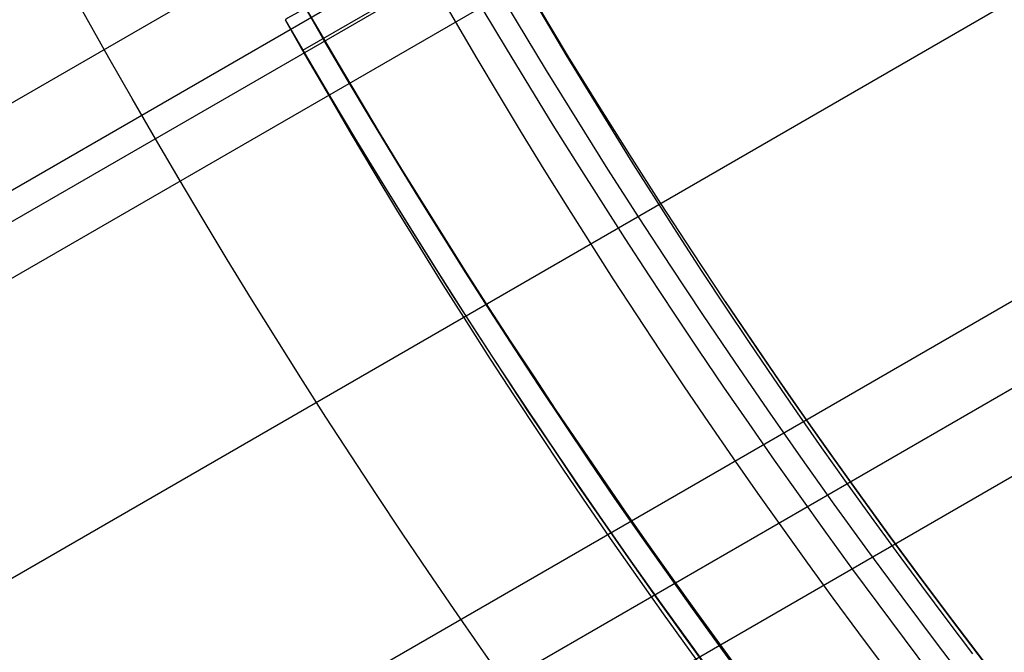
# Model space of a CAD drawing. Extents: x 16119 to 17321, y -6854 to -5812.
# Tile 7 of 68: x 16653.53 to 16663.61, y -6514.6 to -6508.13. Entities that reach past the tile are written whole.
import ezdxf

# ---------------------------------------------------------------- set-up
doc = ezdxf.new("R2010")
doc.units = 0
doc.layers.get('0').update_dxf_attribs({"linetype": 'CONTINUOUS'})
doc.layers.add('BLANCO_METALICO', color=7, linetype='CONTINUOUS')
doc.layers.add('COLOR', color=7, linetype='CONTINUOUS')

msp = doc.modelspace()

# ---------------------------------------------------------------- linework, layer by layer
for p, q in [((16673.38779501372, -6502.336122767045, 63.8579170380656), (16150.21184451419, -6804.391898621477, 63.85791703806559)), ((16151.54156339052, -6806.69503927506, 63.48758380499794), (16674.92653296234, -6504.518586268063, 63.48758378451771)), ((16675.40502511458, -6505.139093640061, 63.06464031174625), (16151.92987403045, -6807.367613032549, 63.06464031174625)), ((16148.10550436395, -6800.743610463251, 65.07413726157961), (16659.47719411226, -6505.503027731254, 65.07413726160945)), ((16152.31818466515, -6808.040186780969, 62.64169681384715), (16675.89502600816, -6505.752956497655, 62.64169681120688)), ((16659.79087240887, -6506.218690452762, 64.65119377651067), (16148.49381498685, -6801.416184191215, 64.65119377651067)), ((16148.63160186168, -6801.654838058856, 66.39653443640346), (16659.92428270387, -6506.459871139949, 66.39653443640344)), ((16148.88212560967, -6802.088757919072, 64.2282502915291), (16660.35487207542, -6506.789830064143, 64.2282502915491)), ((16656.43147595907, -6508.443267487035, 68.94951318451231), (16658.42335944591, -6507.293253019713, 68.94951318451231))]:
    msp.add_line(p, q)
at = {"extrusion": (0.1124755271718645, -0.1948133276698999, 0.9743700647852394)}
msp.add_lwpolyline([(11170.67026837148, -13592.17631619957), (11170.67206116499, -13591.6503776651), (11170.67746010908, -13591.12295147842), (11170.68649584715, -13590.59407044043), (11170.6991987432, -13590.06376798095), (11170.71559886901, -13589.53207815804), (11170.73572599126, -13588.99903565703), (11170.75960955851, -13588.46467578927), (11170.78727868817, -13587.92903449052), (11170.81876215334, -13587.39214831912), (11170.85408836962, -13586.85405445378), (11170.89328538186, -13586.31479069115), (11170.93638085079, -13585.77439544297), (11170.98340203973, -13585.23290773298), (11171.03437580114, -13584.69036719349), (11171.08932856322, -13584.1468140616), (11171.14828631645, -13583.60228917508), (11171.21127460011, -13583.05683396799), (11171.27831848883, -13582.51049046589), (11171.3494425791, -13581.9633012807), (11171.42467097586, -13581.41530960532), (11171.50402727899, -13580.86655920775), (11171.58753456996, -13580.31709442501), (11171.67521539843, -13579.76696015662), (11171.76709176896, -13579.21620185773), (11171.86318512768, -13578.66486553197), (11171.96351634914, -13578.11299772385), (11172.06810572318, -13577.56064551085), (11172.17697294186, -13577.00785649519), (11172.29013708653, -13576.45467879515), (11172.40761661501, -13575.9011610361), (11172.52942934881, -13575.34735234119), (11172.65559246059, -13574.79330232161), (11172.78612246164, -13574.23906106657), (11172.9210351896, -13573.68467913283), (11173.06034579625, -13573.13020753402), (11173.20406873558, -13572.57569772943), (11173.35221775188, -13572.02120161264), (11173.50480586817, -13571.46677149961), (11173.66184537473, -13570.91246011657), (11173.82334781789, -13570.35832058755), (11173.989323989, -13569.80440642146), (11174.15978391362, -13569.25077149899), (11174.33473684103, -13568.69747005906), (11174.5141912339, -13568.14455668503), (11174.69815475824, -13567.5920862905), (11174.88663427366, -13567.04011410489), (11175.07963582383, -13566.48869565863), (11175.27716462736, -13565.93788676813), (11175.47922506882, -13565.38774352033), (11175.68582069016, -13564.83832225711), (11175.89695418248, -13564.28967955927), (11176.11262737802, -13563.74187223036), (11176.3328412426, -13563.19495728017), (11176.55759586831, -13562.64899190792), (11176.78689046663, -13562.10403348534), (11177.02072336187, -13561.56013953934), (11177.259091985, -13561.0173677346), (11177.50199286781, -13560.47577585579), (11177.74942163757, -13559.93542178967), (11178.00137301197, -13559.39636350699), (11178.25784079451, -13558.85865904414), (11178.51881787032, -13558.32236648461), (11178.78429620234, -13557.78754394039), (11179.05426682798, -13557.25424953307), (11179.32871985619, -13556.72254137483), (11179.60764446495, -13556.19247754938), (11179.89102889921, -13555.66411609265), (11180.17886046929, -13555.13751497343), (11180.4711255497, -13554.61273207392), (11180.76780957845, -13554.08982517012), (11181.06889705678, -13553.56885191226), (11181.37437154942, -13553.04986980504), (11181.68421568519, -13552.53293618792), (11181.99841115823, -13552.0181082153), (11182.31693872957, -13551.50544283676), (11182.63977822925, -13550.9949967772), (11182.96690855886, -13550.48682651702), (11183.29830769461, -13549.98098827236), (11183.63395269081, -13549.47753797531), (11183.97381968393, -13548.97653125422), (11184.317883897, -13548.47802341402), (11184.66611964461, -13547.98206941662), (11185.01850033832, -13547.48872386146), (11185.37499849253, -13546.9980409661), (11185.73558573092, -13546.51007454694), (11186.10023279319, -13546.02487800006), (11186.46890954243, -13545.54250428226), (11186.8415849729, -13545.06300589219), (11187.21822721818, -13544.58643485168), (11187.59880355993, -13544.11284268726), (11187.98328043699, -13543.6422804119), (11188.37162345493, -13543.1747985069), (11188.76379739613, -13542.71044690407), (11189.15976623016, -13542.24927496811), (11189.55949312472, -13541.79133147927), (11189.96294045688, -13541.33666461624), (11190.37006982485, -13540.88532193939), (11190.78084206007, -13540.43735037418), (11191.1952172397, -13539.99279619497), (11191.61315469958, -13539.55170500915), (11192.03461304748, -13539.1141217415), (11192.45955017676, -13538.68009061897), (11192.8879232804, -13538.2496551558), (11193.31968886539, -13537.82285813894), (11193.7548027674, -13537.39974161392), (11194.19322016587, -13536.98034687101), (11194.63489559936, -13536.56471443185), (11195.07978298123, -13536.15288403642), (11195.5278356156, -13535.74489463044), (11195.97900621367, -13535.34078435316), (11196.4332469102, -13534.94059052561), (11196.89050928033, -13534.54434963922), (11197.35074435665, -13534.15209734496), (11197.81390264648, -13533.76386844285), (11198.27993414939, -13533.37969687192), (11198.74878837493, -13532.9996157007), (11199.22041436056, -13532.62365711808), (11199.69476068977, -13532.25185242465), (11200.17177551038, -13531.88423202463), (11200.65140655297, -13531.52082541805), (11201.13360114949, -13531.16166119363), (11201.61830625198, -13530.806767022), (11202.10546845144, -13530.45616964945), (11202.59503399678, -13530.10989489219), (11203.08694881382, -13529.767967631), (11203.58115852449, -13529.43041180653), (11204.07760846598, -13529.09725041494), (11204.57624370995, -13528.76850550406)], dxfattribs=at)
at = {"extrusion": (0.112475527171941, -0.1948133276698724, 0.974370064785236)}
msp.add_lwpolyline([(11208.13449771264, -13653.76850550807), (11207.62394811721, -13653.45953710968), (11207.11540230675, -13653.14587239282), (11206.60892070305, -13652.82753032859), (11206.10456353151, -13652.50453096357), (11205.6023907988, -13652.17689541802), (11205.10246227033, -13651.84464588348), (11204.60483744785, -13651.50780561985), (11204.10957554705, -13651.16639895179), (11203.61673547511, -13650.8204512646), (11203.12637580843, -13650.46998899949), (11202.63855477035, -13650.11503964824), (11202.15333020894, -13649.75563174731), (11201.67075957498, -13649.39179487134), (11201.19089989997, -13649.02355962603), (11200.71380777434, -13648.65095764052), (11200.23953932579, -13648.27402155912), (11199.76815019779, -13647.89278503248), (11199.29969552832, -13647.50728270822), (11198.83422992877, -13647.11755022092), (11198.37180746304, -13646.72362418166), (11197.91248162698, -13646.3255421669), (11197.45630532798, -13645.92334270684), (11197.00333086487, -13645.51706527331), (11196.55360990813, -13645.106750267), (11196.10719348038, -13644.69243900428), (11195.66413193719, -13644.27417370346), (11195.22447494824, -13643.85199747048), (11194.78827147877, -13643.42595428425), (11194.35556977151, -13642.99608898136), (11193.92641732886, -13642.5624472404), (11193.50086089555, -13642.12507556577), (11193.07894644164, -13641.68402127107), (11192.66071914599, -13641.23933246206), (11192.24622338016, -13640.79105801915), (11191.83550269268, -13640.33924757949), (11191.42859979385, -13639.88395151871), (11191.02555654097, -13639.42522093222), (11190.62641392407, -13638.96310761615), (11190.23121205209, -13638.49766404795), (11189.83999013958, -13638.02894336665), (11189.4527864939, -13637.55699935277), (11189.06963850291, -13637.08188640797), (11188.69058262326, -13636.60365953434), (11188.31565436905, -13636.1223743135), (11187.94488830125, -13635.63808688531), (11187.57831801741, -13635.15085392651), (11187.21597614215, -13634.66073262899), (11186.85789431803, -13634.1677806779), (11186.50410319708, -13633.67205622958), (11186.15463243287, -13633.17361788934), (11185.80951067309, -13632.672524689), (11185.46876555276, -13632.16883606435), (11185.13242368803, -13631.66261183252), (11184.80051067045, -13631.15391216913), (11184.47305106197, -13630.64279758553), (11184.15006839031, -13630.12932890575), (11183.83158514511, -13629.61356724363), (11183.51762277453, -13629.09557397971), (11183.20820168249, -13628.57541073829), (11182.90334122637, -13628.05313936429), (11182.60305971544, -13627.52882190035), (11182.30737440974, -13627.00252056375), (11182.01630151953, -13626.47429772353), (11181.7298562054, -13625.94421587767), (11181.44805257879, -13625.41233763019), (11181.17090370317, -13624.87872566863), (11180.8984215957, -13624.34344274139), (11180.63061722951, -13623.8065516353), (11180.36750053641, -13623.26811515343), (11180.10908041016, -13622.72819609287), (11179.85536471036, -13622.18685722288), (11179.60636026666, -13621.64416126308), (11179.36207288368, -13621.10017086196), (11179.12250734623, -13620.55494857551), (11178.88766742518, -13620.00855684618), (11178.65755588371, -13619.46105798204), (11178.43217448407, -13618.91251413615), (11178.21152399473, -13618.3629872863), (11177.99560419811, -13617.81253921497), (11177.78441389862, -13617.2612314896), (11177.57795093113, -13616.70912544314), (11177.37621217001, -13616.15628215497), (11177.17919353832, -13615.60276243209), (11176.98689001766, -13615.04862679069), (11176.79929565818, -13614.49393543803), (11176.6164035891, -13613.93874825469), (11176.4382060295, -13613.38312477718), (11176.26469429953, -13612.82712418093), (11176.09585883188, -13612.27080526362), (11175.9316891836, -13611.71422642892), (11175.77217404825, -13611.15744567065), (11175.61730126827, -13610.60052055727), (11175.46705784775, -13610.0435082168), (11175.32142996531, -13609.48646532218), (11175.18040298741, -13608.929448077), (11175.04396148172, -13608.37251220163), (11174.9120892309, -13607.81571291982), (11174.78476924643, -13607.25910494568), (11174.66198378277, -13606.70274247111), (11174.54371435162, -13606.14667915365), (11174.42994173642, -13605.59096810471), (11174.32064600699, -13605.03566187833), (11174.2158065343, -13604.48081246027), (11174.11540200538, -13603.92647125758), (11174.01941043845, -13603.37268908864), (11173.927809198, -13602.8195161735), (11173.84057501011, -13602.26700212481), (11173.7576839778, -13601.71519593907), (11173.67911159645, -13601.16414598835), (11173.6048327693, -13600.61390001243), (11173.53482182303, -13600.06450511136), (11173.46905252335, -13599.51600773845), (11173.40749809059, -13598.96845369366), (11173.35013121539, -13598.42188811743), (11173.29692407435, -13597.87635548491), (11173.24784834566, -13597.33189960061), (11173.20287522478, -13596.78856359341), (11173.16197544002, -13596.24638991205), (11173.12511926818, -13595.70542032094), (11173.09227655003, -13595.1656958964), (11173.06341670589, -13594.62725702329), (11173.03850875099, -13594.09014339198), (11173.01752131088, -13593.55439399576), (11173.0004226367, -13593.02004712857), (11172.98718062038, -13592.4871403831), (11172.97776280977, -13591.95571064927), (11172.97213642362, -13591.42579411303), (11172.97026836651, -13590.89742625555)], dxfattribs=at)
at = {"extrusion": (0.1124755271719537, -0.1948133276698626, 0.9743700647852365)}
msp.add_lwpolyline([(11172.97026836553, -13592.17631620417), (11172.97202003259, -13592.68795948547), (11172.97729521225, -13593.20105613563), (11172.98612397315, -13593.7155739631), (11172.99853610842, -13594.23148015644), (11173.01456112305, -13594.74874128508), (11173.03422822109, -13595.26732330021), (11173.05756629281, -13595.78719153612), (11173.08460390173, -13596.30831071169), (11173.11536927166, -13596.8306449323), (11173.14989027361, -13597.35415769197), (11173.18819441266, -13597.87881187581), (11173.23030881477, -13598.40456976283), (11173.27626021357, -13598.93139302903), (11173.32607493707, -13599.45924275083), (11173.37977889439, -13599.98807940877), (11173.43739756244, -13600.51786289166), (11173.49895597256, -13601.04855250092), (11173.56447869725, -13601.58010695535), (11173.63398983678, -13602.11248439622), (11173.70751300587, -13602.64564239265), (11173.78507132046, -13603.17953794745), (11173.86668738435, -13603.71412750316), (11173.95238327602, -13604.24936694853), (11174.04218053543, -13604.78521162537), (11174.13610015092, -13605.32161633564), (11174.2341625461, -13605.85853534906), (11174.33638756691, -13606.39592241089), (11174.44279446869, -13606.93373075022), (11174.5534019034, -13607.47191308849), (11174.66822790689, -13608.0104216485), (11174.78728988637, -13608.54920816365), (11174.91060460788, -13609.0882238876), (11175.03818818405, -13609.62741960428), (11175.17005606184, -13610.16674563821), (11175.30622301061, -13610.70615186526), (11175.44670311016, -13611.24558772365), (11175.59150973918, -13611.78500222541), (11175.74065556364, -13612.32434396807), (11175.89415252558, -13612.86356114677), (11176.05201183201, -13613.40260156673), (11176.214243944, -13613.94141265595), (11176.38085856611, -13614.47994147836), (11176.55186463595, -13615.01813474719), (11176.72727031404, -13615.55593883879), (11176.90708297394, -13616.09329980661), (11177.09130919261, -13616.63016339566), (11177.27995474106, -13617.16647505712), (11177.47302457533, -13617.70217996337), (11177.67052282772, -13618.23722302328), (11177.87245279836, -13618.77154889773), (11178.07881694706, -13619.3051020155), (11178.28961688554, -13619.83782658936), (11178.50485336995, -13620.36966663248), (11178.72452629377, -13620.90056597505), (11178.94863468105, -13621.43046828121), (11179.17717667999, -13621.95931706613), (11179.41014955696, -13622.48705571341), (11179.64754969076, -13623.01362749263), (11179.8893725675, -13623.5389755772), (11180.13561277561, -13624.06304306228), (11180.38626400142, -13624.58577298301), (11180.64131902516, -13625.10710833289), (11180.9007697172, -13625.62699208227), (11181.16460703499, -13626.14536719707), (11181.43282102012, -13626.66217665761), (11181.70540079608, -13627.17736347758), (11181.98233456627, -13627.69087072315), (11182.2636096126, -13628.20264153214), (11182.5492122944, -13628.71261913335), (11182.8391280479, -13629.22074686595), (11183.1333413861, -13629.72696819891), (11183.43183589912, -13630.23122675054), (11183.73459425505, -13630.73346630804), (11184.04159820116, -13631.2336308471), (11184.35282856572, -13631.7316645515), (11184.66826526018, -13632.22751183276), (11184.98788728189, -13632.7211173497), (11185.31167271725, -13633.21242602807), (11185.63959874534, -13633.70138308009), (11185.97164164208, -13634.1879340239), (11186.30777678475, -13634.67202470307), (11186.64797865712, -13635.15360130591), (11186.99222085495, -13635.63261038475), (11187.34047609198, -13636.10899887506), (11187.69271620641, -13636.58271411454), (11188.04891216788, -13637.05370386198), (11188.4090340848, -13637.52191631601), (11188.77305121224, -13637.98730013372), (11189.14093196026, -13638.44980444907), (11189.51264390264, -13638.90937889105), (11189.88815378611, -13639.3659736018), (11190.26742754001, -13639.81953925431), (11190.65043028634, -13640.27002707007), (11191.0371263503, -13640.71738883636), (11191.42747927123, -13641.16157692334), (11191.82145181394, -13641.60254430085), (11192.21900598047, -13642.04024455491), (11192.6201030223, -13642.474631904), (11193.02470345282, -13642.90566121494), (11193.43276706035, -13643.33328801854), (11193.84425292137, -13643.75746852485), (11194.25911941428, -13644.1781596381), (11194.67732423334, -13644.59531897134), (11195.09882440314, -13645.00890486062), (11195.52357629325, -13645.41887637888), (11195.95153563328, -13645.82519334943), (11196.38265752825, -13646.22781635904), (11196.81689647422, -13646.62670677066), (11197.25420637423, -13647.02182673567), (11197.6945405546, -13647.4131392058), (11198.13785178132, -13647.80060794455), (11198.58409227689, -13648.18419753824), (11199.03321373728, -13648.56387340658), (11199.48516734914, -13648.93960181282), (11199.9399038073, -13649.31134987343), (11200.39737333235, -13649.67908556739), (11200.85752568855, -13650.04277774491), (11201.3203102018, -13650.40239613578), (11201.78567577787, -13650.75791135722), (11202.25357092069, -13651.10929492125), (11202.72394375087, -13651.45651924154), (11203.19674202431, -13651.79955763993), (11203.67191315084, -13652.13838435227), (11204.14940421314, -13652.47297453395), (11204.62916198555, -13652.80330426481), (11205.11113295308, -13653.12935055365), (11205.59526333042, -13653.45109134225), (11206.08149908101, -13653.76850550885)], dxfattribs=at)
for points in [[(16658.24437567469, -6506.979085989), (16658.46034990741, -6507.358973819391), (16658.6788091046, -6507.737297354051), (16658.8997393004, -6508.114048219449), (16659.12312652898, -6508.489218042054), (16659.34895682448, -6508.862798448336), (16659.57721622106, -6509.234781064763), (16659.80789075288, -6509.605157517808), (16660.04096645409, -6509.97391943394), (16660.27642935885, -6510.341058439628), (16660.5142655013, -6510.706566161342), (16660.75446091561, -6511.070434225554), (16660.99700163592, -6511.432654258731), (16661.2418736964, -6511.793217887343), (16661.48906313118, -6512.152116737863), (16661.73855597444, -6512.509342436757), (16661.99033826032, -6512.864886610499), (16662.24439602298, -6513.218740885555), (16662.50071529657, -6513.570896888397), (16662.75928211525, -6513.921346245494), (16663.02008251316, -6514.270080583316), (16663.28310252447, -6514.617091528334)], [(16657.54895691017, -6507.380586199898), (16657.76737586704, -6507.764774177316), (16657.98830791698, -6508.14738015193), (16658.21173893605, -6508.528395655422), (16658.43765480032, -6508.907812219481), (16658.66604138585, -6509.28562137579), (16658.89688456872, -6509.661814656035), (16659.13017022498, -6510.036383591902), (16659.36588423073, -6510.409319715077), (16659.604012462, -6510.780614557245), (16659.84454079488, -6511.15025965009), (16660.08745510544, -6511.518246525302), (16660.33274126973, -6511.884566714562), (16660.58038516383, -6512.249211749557), (16660.8303726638, -6512.612173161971), (16661.08268964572, -6512.973442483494), (16661.33732198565, -6513.333011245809), (16661.59425555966, -6513.690870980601), (16661.8534762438, -6514.047013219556), (16662.11496991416, -6514.401429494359), (16662.3787224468, -6514.754111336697)], [(16656.24991880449, -6508.130586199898), (16656.47290449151, -6508.522806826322), (16656.69845581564, -6508.913412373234), (16656.92655835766, -6509.302394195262), (16657.15719769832, -6509.689743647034), (16657.39035941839, -6510.07545208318), (16657.62602909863, -6510.459510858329), (16657.86419231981, -6510.841911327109), (16658.10483466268, -6511.222644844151), (16658.34794170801, -6511.601702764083), (16658.59349903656, -6511.979076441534), (16658.84149222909, -6512.354757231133), (16659.09190686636, -6512.728736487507), (16659.34472852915, -6513.101005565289), (16659.59994279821, -6513.471555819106), (16659.8575352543, -6513.840378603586), (16660.1174914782, -6514.20746527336), (16660.37979705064, -6514.572807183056), (16660.64443755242, -6514.936395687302)]]:
    msp.add_lwpolyline(points)
at = {"extrusion": (0.1124755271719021, -0.1948133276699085, 0.9743700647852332)}
msp.add_lwpolyline([(11170.67026836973, -13590.89742625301), (11170.67201584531, -13591.41667502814), (11170.67727806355, -13591.93737430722), (11170.68608451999, -13592.45949253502), (11170.69846444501, -13592.98299755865), (11170.71444679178, -13593.50785662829), (11170.7340602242, -13594.03403639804), (11170.75733310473, -13594.56150292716), (11170.78429348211, -13595.09022168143), (11170.81496907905, -13595.62015753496), (11170.84938727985, -13596.15127477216), (11170.88757511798, -13596.68353709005), (11170.92955926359, -13597.21690760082), (11170.97536601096, -13597.75134883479), (11171.02502126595, -13598.28682274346), (11171.07855053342, -13598.82329070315), (11171.13597890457, -13599.36071351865), (11171.19733104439, -13599.89905142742), (11171.26263117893, -13600.43826410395), (11171.33190308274, -13600.97831066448), (11171.40517006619, -13601.51914967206), (11171.4824549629, -13602.06073914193), (11171.56378011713, -13602.60303654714), (11171.64916737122, -13603.14599882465), (11171.7386380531, -13603.68958238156), (11171.83221296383, -13604.23374310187), (11171.92991236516, -13604.77843635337), (11172.03175596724, -13605.32361699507), (11172.13776291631, -13605.86923938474), (11172.24795178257, -13606.41525738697), (11172.36234054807, -13606.96162438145), (11172.48094659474, -13607.50829327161), (11172.60378669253, -13608.05521649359), (11172.73087698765, -13608.60234602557), (11172.86223299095, -13609.14963339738), (11172.99786956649, -13609.69702970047), (11173.13780092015, -13610.24448559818), (11173.28204058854, -13610.79195133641), (11173.43060142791, -13611.33937675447), (11173.58349560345, -13611.88671129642), (11173.74073457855, -13612.43390402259), (11173.90232910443, -13612.98090362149), (11174.06828920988, -13613.52765842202), (11174.2386241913, -13614.07411640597), (11174.41334260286, -13614.6202252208), (11174.59245224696, -13615.16593219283), (11174.77596016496, -13615.71118434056), (11174.96387262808, -13616.25592838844), (11175.15619512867, -13616.80011078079), (11175.35293237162, -13617.34367769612), (11175.55408826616, -13617.88657506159), (11175.75966591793, -13618.42874856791), (11175.9696676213, -13618.97014368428), (11176.18409485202, -13619.51070567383), (11176.40294826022, -13620.05037960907), (11176.62622766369, -13620.58911038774), (11176.85393204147, -13621.12684274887), (11177.08605952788, -13621.66352128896), (11177.32260740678, -13622.19909047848), (11177.56357210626, -13622.73349467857), (11177.80894919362, -13623.26667815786), (11178.05873337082, -13623.79858510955), (11178.31291847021, -13624.32915966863), (11178.57149745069, -13624.85834592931), (11178.83446239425, -13625.38608796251), (11179.10180450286, -13625.91232983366), (11179.37351409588, -13626.43701562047), (11179.64958060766, -13626.96008943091), (11179.92999258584, -13627.48149542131), (11180.21473768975, -13628.00117781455), (11180.50380268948, -13628.51908091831), (11180.79717346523, -13629.03514914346), (11181.09483500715, -13629.54932702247), (11181.39677141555, -13630.06155922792), (11181.70296590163, -13630.57179059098), (11182.01340078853, -13631.07996612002), (11182.32805751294, -13631.5860310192), (11182.64691662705, -13632.08993070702), (11182.96995780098, -13632.59161083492), (11183.29715982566, -13633.09101730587), (11183.62850061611, -13633.58809629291), (11183.96395721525, -13634.0827942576), (11184.303505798, -13634.57505796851), (11184.647121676, -13635.06483451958), (11184.99477930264, -13635.5520713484), (11185.34645227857, -13636.03671625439), (11185.70211335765, -13636.51871741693), (11186.06173445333, -13636.99802341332), (11186.42528664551, -13637.47458323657), (11186.79274018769, -13637.94834631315), (11187.16406451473, -13638.41926252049), (11187.53922825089, -13638.88728220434), (11187.91819921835, -13639.35235619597), (11188.30094444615, -13639.81443582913), (11188.68743017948, -13640.27347295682), (11189.07762188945, -13640.7294199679), (11189.47148428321, -13641.18222980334), (11189.86898131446, -13641.63185597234), (11190.27007619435, -13642.07825256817), (11190.67473140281, -13642.5213742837), (11191.08290870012, -13642.96117642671), (11191.49456913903, -13643.39761493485), (11191.90967307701, -13643.83064639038), (11192.32818018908, -13644.26022803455), (11192.7500494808, -13644.68631778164), (11193.17523930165, -13645.10887423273), (11193.60370735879, -13645.52785668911), (11194.03541073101, -13645.94322516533), (11194.47030588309, -13646.35494040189), (11194.9083486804, -13646.76296387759), (11195.34949440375, -13647.16725782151), (11195.79369776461, -13647.56778522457), (11196.24091292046, -13647.96450985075), (11196.6910934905, -13648.35739624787), (11197.14419257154, -13648.74640975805), (11197.60016275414, -13649.13151652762), (11198.05895613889, -13649.51268351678), (11198.52052435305, -13649.88987850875), (11198.98481856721, -13650.26307011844), (11199.45178951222, -13650.63222780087), (11199.92138749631, -13650.99732185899), (11200.39356242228, -13651.35832345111), (11200.86826380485, -13651.71520459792), (11201.34544078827, -13652.06793818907), (11201.82504216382, -13652.41649798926), (11202.30701638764, -13652.76085864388), (11202.79131159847, -13653.10099568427), (11203.2778756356, -13653.43688553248), (11203.76665605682, -13653.76850550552)], dxfattribs=at)
at = {"extrusion": (0.112475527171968, -0.1948133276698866, 0.97437006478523)}
msp.add_lwpolyline([(11201.92669210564, -13653.76850550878), (11201.46076136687, -13653.4311819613), (11200.997101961, -13653.08992221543), (11200.53576076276, -13652.74475003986), (11200.07678433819, -13652.39568998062), (11199.62021892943, -13652.04276735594), (11199.16611043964, -13651.68600825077), (11198.71450441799, -13651.32543951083), (11198.26544604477, -13650.96108873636), (11197.81898011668, -13650.59298427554), (11197.37515103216, -13650.22115521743), (11196.93400277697, -13649.84563138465), (11196.49557890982, -13649.46644332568), (11196.05992254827, -13649.08362230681), (11195.6270763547, -13648.69720030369), (11195.19708252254, -13648.3072099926), (11194.76998276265, -13647.91368474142), (11194.34581828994, -13647.5166586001), (11193.92462981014, -13647.116166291), (11193.50645750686, -13646.71224319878), (11193.09134102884, -13646.30492536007), (11192.67931947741, -13645.89424945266), (11192.27043139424, -13645.48025278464), (11191.86471474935, -13645.062973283), (11191.46220692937, -13644.64244948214), (11191.06294472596, -13644.21872051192), (11190.66696432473, -13643.7918260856), (11190.27430129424, -13643.36180648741), (11189.88499057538, -13642.92870255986), (11189.49906647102, -13642.4925556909), (11189.11656263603, -13642.05340780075), (11188.73751206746, -13641.61130132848), (11188.36194709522, -13641.16627921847), (11187.98989937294, -13640.71838490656), (11187.6213998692, -13640.26766230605), (11187.25647885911, -13639.81415579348), (11186.89516591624, -13639.35791019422), (11186.5374899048, -13638.89897076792), (11186.18347897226, -13638.43738319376), (11185.83316054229, -13637.97319355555), (11185.48656130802, -13637.50644832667), (11185.1437072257, -13637.03719435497), (11184.80462350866, -13636.56547884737), (11184.46933462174, -13636.09134935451), (11184.13786427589, -13635.6148537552), (11183.81023542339, -13635.1360402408), (11183.48647025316, -13634.65495729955), (11183.16659018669, -13634.17165370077), (11182.85061587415, -13633.68617847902), (11182.53856719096, -13633.19858091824), (11182.23046323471, -13632.70891053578), (11181.92632232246, -13632.21721706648), (11181.62616198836, -13631.72355044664), (11181.3299989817, -13631.22796079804), (11181.03784926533, -13630.73049841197), (11180.74972801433, -13630.2312137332), (11180.46564961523, -13629.73015734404), (11180.18562766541, -13629.22737994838), (11179.90967497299, -13628.72293235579), (11179.63780355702, -13628.21686546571), (11179.37002464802, -13627.7092302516), (11179.10634868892, -13627.20007774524), (11178.84678533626, -13626.68945902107), (11178.59134346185, -13626.17742518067), (11178.34003115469, -13625.66402733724), (11178.09285572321, -13625.14931660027), (11177.84982369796, -13624.63334406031), (11177.61094083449, -13624.11616077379), (11177.37621211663, -13623.59781774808), (11177.14564176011, -13623.07836592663), (11176.9192332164, -13622.5578561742), (11176.69698917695, -13622.03633926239), (11176.47891157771, -13621.51386585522), (11176.26500160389, -13620.99048649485), (11176.05525969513, -13620.46625158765), (11175.84968555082, -13619.94121139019), (11175.64827813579, -13619.41541599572), (11175.45103568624, -13618.88891532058), (11175.25795571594, -13618.36175909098), (11175.06903502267, -13617.83399682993), (11174.88426969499, -13617.30567784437), (11174.70365511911, -13616.77685121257), (11174.52718598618, -13616.24756577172), (11174.35485629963, -13615.71787010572), (11174.18665938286, -13615.18781253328), (11174.02258788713, -13614.65744109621), (11173.8626337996, -13614.12680354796), (11173.70678845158, -13613.59594734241), (11173.5550425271, -13613.06491962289), (11173.40738607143, -13612.53376721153), (11173.26380850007, -13612.00253659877), (11173.1242986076, -13611.47127393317), (11172.98884457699, -13610.94002501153), (11172.85743398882, -13610.40883526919), (11172.73005383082, -13609.87774977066), (11172.60669050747, -13609.34681320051), (11172.4873298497, -13608.81606985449), (11172.37195712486, -13608.28556363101), (11172.26055704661, -13607.75533802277), (11172.15311378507, -13607.2254361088), (11172.04961097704, -13606.69590054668), (11171.95003173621, -13606.16677356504), (11171.85435866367, -13605.63809695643), (11171.76257385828, -13605.10991207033), (11171.67465892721, -13604.58225980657), (11171.59059499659, -13604.05518060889), (11171.51036272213, -13603.52871445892), (11171.43394229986, -13603.00290087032), (11171.36131347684, -13602.47777888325), (11171.29245556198, -13601.95338705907), (11171.22734743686, -13601.42976347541), (11171.16596756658, -13600.90694572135), (11171.10829401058, -13600.38497089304), (11171.05430443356, -13599.86387558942), (11171.00397611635, -13599.34369590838), (11170.95728596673, -13598.824467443), (11170.91421053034, -13598.30622527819), (11170.87472600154, -13597.78900398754), (11170.8388082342, -13597.27283763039), (11170.80643275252, -13596.75775974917), (11170.77757476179, -13596.24380336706), (11170.75220915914, -13595.73100098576), (11170.73031054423, -13595.21938458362), (11170.71185322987, -13594.70898561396), (11170.69681125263, -13594.19983500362), (11170.68515838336, -13593.69196315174), (11170.67686813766, -13593.18539992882), (11170.6719137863, -13592.6801746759), (11170.6702683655, -13592.1763162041)], dxfattribs=at)
for centre, radius, start, end in [((16719.67974614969, -6471.509358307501, 89.37470231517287), 73.2424557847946, 210.0000000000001, 30.00000000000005), ((16719.67974613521, -6471.509358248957, 88.63012703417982), 71.44457953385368, 210.0000000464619, 29.99999995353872), ((16719.67974614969, -6471.509358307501, 89.05580518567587), 71.21139006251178, 209.9999999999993, 29.99999999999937), ((16719.67974614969, -6471.509358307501, 68.68735261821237), 73.24245578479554, 211.1713425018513, 311.5923049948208), ((16719.67974614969, -6471.509358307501, 67.93735261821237), 70.94245578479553, 213.8367835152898, 313.7266063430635)]:
    msp.add_arc(centre, radius, start, end)
at = {"extrusion": (0, 0, -1)}
for centre in [(-16719.67974614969, -6471.509358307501, -89.37470231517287), (-16719.67974614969, -6471.509358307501, -46.50000292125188)]:
    msp.add_arc(centre, 70.94245578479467, 149.9999999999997, 329.9999999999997, dxfattribs=at)
at = {"extrusion": (-0.500000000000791, 0.866025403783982, -1.036567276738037e-12)}
msp.add_arc((-11172.17026828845, 48.00000284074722, -13964.33137820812), 1.499999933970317, 269.9999974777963, 2.522148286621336e-06, dxfattribs=at)
at = {"layer": 'BLANCO_METALICO', "extrusion": (0, 0, -1)}
for centre, radius, start, end in [((-16719.67948292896, -6471.509358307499, -171.6470783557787), 99.49999999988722, 180.0000000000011, 359.9999999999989), ((-16719.67948292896, -6471.509358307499, -170.8389899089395), 99.49999999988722, 180.0000000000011, 359.9999999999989), ((-16719.67948292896, -6471.509358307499, -169.280901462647), 99.49999999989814, 180.0000000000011, 359.9999999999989), ((-16719.67948292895, -6471.509358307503, -171.6470783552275), 99.09999999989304, 179.9999999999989, 1.05166918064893e-12), ((-16719.67948292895, -6471.509358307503, -170.0309014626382), 98.69999999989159, 179.9999999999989, 1.055931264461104e-12), ((-16719.67948292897, -6471.509358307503, -168.5309014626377), 98.69999999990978, 179.9999999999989, 1.05593126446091e-12), ((-16719.67948292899, -6471.509358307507, -167.2309014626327), 98.19999999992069, 179.9999999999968, 3.18392308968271e-12), ((-16719.67948292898, -6471.509358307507, -168.0309014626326), 98.19999999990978, 179.9999999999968, 3.183923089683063e-12)]:
    msp.add_arc(centre, radius, start, end, dxfattribs=at)
at = {"layer": 'BLANCO_METALICO'}
for centre, radius, start, end in [((16719.67948292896, -6471.509358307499, 170.030901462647), 99.4999999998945, 180.0000000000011, 359.9999999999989), ((16719.67948292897, -6471.509358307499, 168.5309014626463), 99.49999999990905, 180.0000000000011, 359.9999999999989), ((16719.67948292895, -6471.509358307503, 171.6470783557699), 98.69999999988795, 179.9999999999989, 1.055931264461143e-12), ((16719.67948292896, -6471.509358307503, 170.8389899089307), 98.69999999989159, 179.9999999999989, 1.055931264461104e-12)]:
    msp.add_arc(centre, radius, start, end, dxfattribs=at)
at = {"layer": 'COLOR', "extrusion": (0, 0, -1)}
for centre, radius, start, end in [((-16719.67975328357, -6471.509375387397, 10.54089386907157), 152.392098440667, 333.3815781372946, 153.3815781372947), ((-16719.67975328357, -6471.509375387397, -18.68835025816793), 83.81579491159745, 333.3815781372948, 153.3815781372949), ((-16719.67975328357, -6471.509375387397, 10.54089386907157), 152.3920984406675, 153.3815781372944, 333.3815781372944), ((-16719.67975328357, -6471.509375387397, -43.50000292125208), 75.0000000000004, 243.3815781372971, 63.38157813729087), ((-16719.67975328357, -6471.509375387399, -32.97295255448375), 74.99999999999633, 243.3815781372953, 63.38157813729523), ((-16719.67975328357, -6471.509375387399, -33.39918206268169), 72.99999999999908, 243.3815781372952, 63.38157813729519), ((-16719.67975328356, -6471.509375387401, -43.50000292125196), 72.9999999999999, 243.3815781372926, 63.38157813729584), ((-16719.67975328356, -6471.509375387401, -43.50000292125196), 72.9999999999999, 243.3815781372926, 63.38157813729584), ((-16719.67975328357, -6471.509375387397, -18.68835025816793), 83.81579491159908, 153.3815781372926, 333.3815781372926), ((-16719.67975328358, -6471.509375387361, -22.44590218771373), 75.00000000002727, 243.3815781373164, 333.3815781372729), ((-16719.67975328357, -6471.509375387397, -17.30945272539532), 81.95014076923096, 314.1450398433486, 333.3815781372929)]:
    msp.add_arc(centre, radius, start, end, dxfattribs=at)
at = {"layer": 'COLOR'}
for centre, radius, start, end in [((16719.67975328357, -6471.509375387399, -35.79999945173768), 153, 26.61842186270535, 206.618421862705), ((16719.67975328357, -6471.509375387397, -11.46081713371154), 152.9999999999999, 26.61842186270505, 206.6184218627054), ((16719.67975328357, -6471.509375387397, -23.63040829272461), 153.0000000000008, 26.61842186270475, 206.6184218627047), ((16719.67975328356, -6471.509375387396, -10.90949982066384), 152.8342956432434, 26.61842186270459, 206.6184218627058), ((16719.67975328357, -6471.509375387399, -35.79999945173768), 150, 26.61842186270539, 206.618421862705), ((16719.67975328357, -6471.509375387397, -11.46081713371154), 153, 206.6184218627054, 26.61842186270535), ((16719.67975328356, -6471.509375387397, -35.79999945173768), 153, 206.6184218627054, 26.61842186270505), ((16719.67975328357, -6471.509375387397, -23.63040829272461), 153.0000000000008, 206.618421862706, 26.61842186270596), ((16719.67975328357, -6471.509375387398, -10.90949982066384), 152.8342956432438, 206.6184218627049, 26.6184218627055), ((16719.67975328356, -6471.509375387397, -35.79999945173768), 150, 206.6184218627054, 26.61842186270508), ((16719.67975328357, -6471.509375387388, 23.29836120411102), 73.00000000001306, 208.2101890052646, 250.0317739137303)]:
    msp.add_arc(centre, radius, start, end, dxfattribs=at)

doc.saveas('drawing.dxf')
